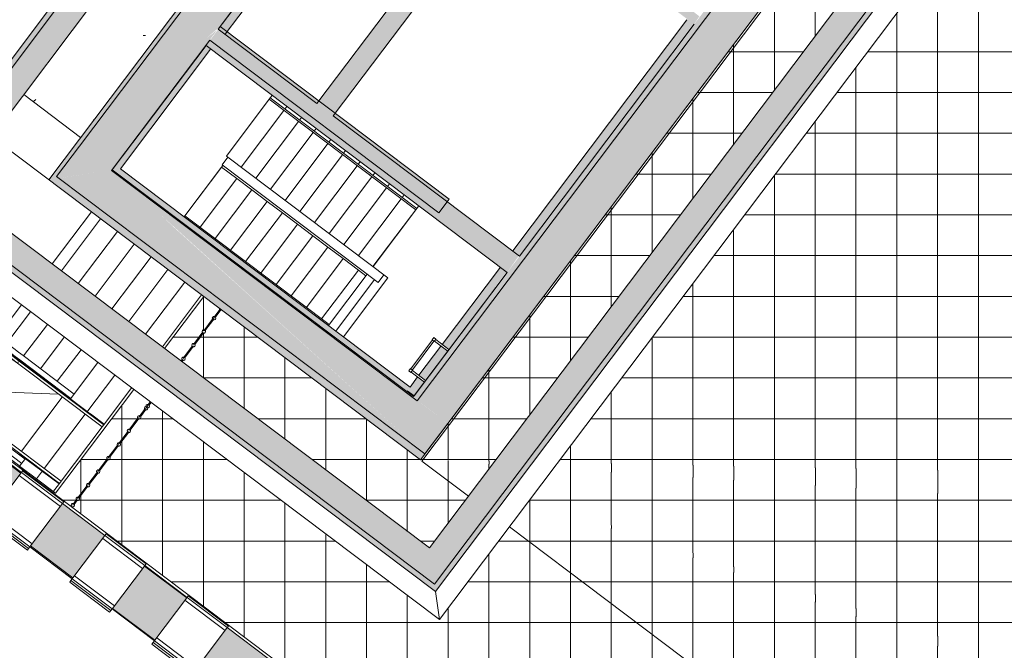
# Model space of a CAD drawing. Header units: millimetres. Extents: x -113904 to 3141, y -34200 to 59129.
# Tile 21 of 72: x -72904 to -58421, y 28392 to 37672. Entities that reach past the tile are written whole.
import ezdxf

# ---------------------------------------------------------------- set-up
doc = ezdxf.new("R2010")
doc.units = ezdxf.units.MM
doc.layers.add('0-1', color=7, linetype='Continuous', lineweight=5)
for name, color, linetype, lineweight, true_color in [('Balusters-1', 7, 'Continuous', 9, 0xaaaaaa), ('Cut Pattern-1', 7, 'Continuous', 9, 0xd4d4d4), ('Cut Pattern-3', 7, 'Continuous', 9, 0xaaaaaa), ('Floors-1', 7, 'Continuous', 9, 0xaaaaaa), ('Handrails-1', 7, 'Continuous', 9, 0xaaaaaa), ('Interior Edges-1', 7, 'Continuous', 9, 0xaaaaaa), ('Nosing Lines-1', 7, 'Continuous', 9, 0xaaaaaa), ('Outlines-1', 7, 'Continuous', 9, 0xaaaaaa), ('Railings-1', 7, 'Continuous', 9, 0xaaaaaa), ('Rails-1', 7, 'Continuous', 9, 0xaaaaaa), ('Ramps-1', 7, 'Continuous', 9, 0xaaaaaa), ('Riser Lines-1', 7, 'Continuous', 9, 0xaaaaaa), ('Roofs-1', 7, 'Continuous', 9, 0xaaaaaa), ('Roofs-2', 7, 'Continuous', 18, 0xaaaaaa), ('Specialty Equipment-1', 7, 'Continuous', 9, 0xaaaaaa), ('Structural Framing-1', 7, 'Continuous', 9, 0xaaaaaa), ('Surface Pattern-1', 7, 'Continuous', 9, 0xe7e7e7), ('Surface Pattern-2', 7, 'Continuous', 9, 0xb5b5b5), ('Surface Pattern-3', 7, 'Continuous', 9, 0xd6d6d6), ('Walls-1', 7, 'Continuous', 9, 0xaaaaaa), ('Walls-3', 7, 'Continuous', 9, 0xd4d4d4)]:
    doc.layers.add(name, color=color, linetype=linetype, lineweight=lineweight, true_color=true_color)

# ---------------------------------------------------------------- blocks, each defined once
blk = doc.blocks.new('Floors 33 - Floors 33-3628909-SKEEM 2_ Korrus_Kunstikonkurss pildid')
at = {"layer": 'Floors-1'}
for p, q in [((-72247, 32160), (-71910, 31906)), ((-71863, 31870), (-71662, 31719)), ((-71692, 31679), (-72294, 30880)), ((-72572, 31027), (-72909, 31281)), ((-72324, 30841), (-72525, 30992))]:
    blk.add_line(p, q, dxfattribs=at)
blk = doc.blocks.new('Trepiaste - 350x145 mm-11930059-SKEEM 2_ Korrus_Kunstikonkurss pildid')
at = {"layer": 'Structural Framing-1'}
for p, q in [((-2340, -175), (-2340, 175)), ((-2190, 175), (-2340, 175)), ((-1150, 175), (-2150, 175)), ((-427, 175), (-1110, 175)), ((1283, 175), (326, 175)), ((-2340, -175), (-427, -175)), ((326, -175), (1283, -175))]:
    blk.add_line(p, q, dxfattribs=at)
blk = doc.blocks.new('Trepiaste - 350x145 mm-V210-SKEEM 2_ Korrus_Kunstikonkurss pildid')
at = {"layer": 'Structural Framing-1'}
for p, q in [((-2340, -135), (-2340, 175)), ((-2200, 175), (-2340, 175)), ((-427, 175), (-1100, 175)), ((1283, 175), (326, 175))]:
    blk.add_line(p, q, dxfattribs=at)
blk = doc.blocks.new('Trepiaste - 350x145 mm-V211-SKEEM 2_ Korrus_Kunstikonkurss pildid')
at = {"layer": 'Structural Framing-1'}
for p, q in [((-2340, -135), (-2340, 175)), ((-2290, 175), (-2340, 175)), ((-427, 175), (-1010, 175)), ((1283, 175), (326, 175))]:
    blk.add_line(p, q, dxfattribs=at)
blk = doc.blocks.new('Trepiaste - 350x145 mm-V212-SKEEM 2_ Korrus_Kunstikonkurss pildid')
at = {"layer": 'Structural Framing-1'}
for p, q in [((-2340, -135), (-2340, 175)), ((-2290, 175), (-2340, 175)), ((-427, 175), (-1010, 175)), ((1283, 175), (326, 175))]:
    blk.add_line(p, q, dxfattribs=at)
blk = doc.blocks.new('Trepiaste - 350x145 mm-V213-SKEEM 2_ Korrus_Kunstikonkurss pildid')
at = {"layer": 'Structural Framing-1'}
for p, q in [((-2340, -135), (-2340, 175)), ((-2290, 175), (-2340, 175)), ((-427, 175), (-1010, 175)), ((1283, 175), (326, 175))]:
    blk.add_line(p, q, dxfattribs=at)
blk = doc.blocks.new('Trepiaste - 350x145 mm-V214-SKEEM 2_ Korrus_Kunstikonkurss pildid')
at = {"layer": 'Structural Framing-1'}
for p, q in [((-2340, -135), (-2340, 175)), ((-2286, 175), (-2340, 175)), ((-427, 175), (-1006, 175)), ((1283, 175), (326, 175))]:
    blk.add_line(p, q, dxfattribs=at)
blk = doc.blocks.new('Structural Framing 420 - Structural Framing 418-11425374-SKEEM 2_ Korrus_Kunstikonkurss pildid')
at = {"layer": 'Structural Framing-1'}
for p, q in [((-71849, 34843), (-72425, 34079)), ((-72879, 33478), (-73226, 33017)), ((-73996, 31995), (-74042, 31934))]:
    blk.add_line(p, q, dxfattribs=at)
blk = doc.blocks.new('22001_TP_EK_Cloud_rvt-1-SKEEM 2_ Korrus_Kunstikonkurss pildid')
at = {"layer": 'Cut Pattern-1'}
h = blk.add_hatch(color=256, dxfattribs=at)
h.paths.add_polyline_path([(-71558, 35460), (-71541, 35469), (-70000, 37518), (-70157, 37401), (-69957, 37571), (-68476, 39540), (-71704, 36233), (-72023, 35810), (-71562, 35463)])
h.paths.add_polyline_path([(-68429, 39598), (-65708, 43209), (-66179, 43552), (-68315, 39800)])
for points in [[(-66608, 31729), (-60764, 39484), (-61212, 39821), (-67055, 32066), (-66795, 31871)], [(-66725, 34848), (-66587, 35031), (-69957, 37565), (-70104, 37369), (-69562, 36961), (-68292, 36258), (-66795, 34911)]]:
    blk.add_hatch(color=256, dxfattribs=at).paths.add_polyline_path(points)
h = blk.add_hatch(color=256, dxfattribs=at)
h.paths.add_polyline_path([(-66945, 31282), (-67055, 32066), (-67110, 32107), (-67027, 31357), (-70829, 34792), (-67725, 31870), (-66986, 31313)])
h.paths.add_polyline_path([(-72330, 35340), (-71700, 35438), (-72360, 35363)])
at = {"layer": 'Floors-1'}
for p, q in [((-73378, 33012), (-72247, 32160)), ((-72277, 32120), (-72879, 31321))]:
    blk.add_line(p, q, dxfattribs=at)
at = {"layer": 'Interior Edges-1'}
for p, q in [((-72335, 32163), (-74065, 32230)), ((-72247, 32160), (-72265, 32161))]:
    blk.add_line(p, q, dxfattribs=at)
at = {"layer": 'Walls-1'}
for p, q in [((-66179, 43564), (-72023, 35810)), ((-69957, 37571), (-65708, 43209)), ((-61212, 39821), (-67055, 32066)), ((-66608, 31729), (-60764, 39484)), ((-66587, 35031), (-69957, 37571)), ((-71552, 35455), (-70107, 37371)), ((-70107, 37371), (-66737, 34832)), ((-72023, 35810), (-72360, 35363)), ((-72360, 35363), (-66945, 31282)), ((-67055, 32066), (-71552, 35455)), ((-66737, 34832), (-66587, 35031)), ((-74593, 32350), (-48710, 12846)), ((-66945, 31282), (-66608, 31729))]:
    blk.add_line(p, q, dxfattribs=at)
at = {"layer": 'Floors-1'}
blk.add_blockref('Floors 33 - Floors 33-3628909-SKEEM 2_ Korrus_Kunstikonkurss pildid', (0, 0), dxfattribs=at)
at = {"layer": 'Structural Framing-1'}
blk.add_blockref('Structural Framing 420 - Structural Framing 418-11425374-SKEEM 2_ Korrus_Kunstikonkurss pildid', (0, 0), dxfattribs=at)
at = {"layer": 'Structural Framing-1', "rotation": 52.99999999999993}
for name, p in [('Trepiaste - 350x145 mm-V214-SKEEM 2_ Korrus_Kunstikonkurss pildid', (-72346, 33611)), ('Trepiaste - 350x145 mm-V213-SKEEM 2_ Korrus_Kunstikonkurss pildid', (-72098, 33425)), ('Trepiaste - 350x145 mm-V212-SKEEM 2_ Korrus_Kunstikonkurss pildid', (-71851, 33238)), ('Trepiaste - 350x145 mm-V211-SKEEM 2_ Korrus_Kunstikonkurss pildid', (-71603, 33052)), ('Trepiaste - 350x145 mm-V210-SKEEM 2_ Korrus_Kunstikonkurss pildid', (-71356, 32865)), ('Trepiaste - 350x145 mm-11930059-SKEEM 2_ Korrus_Kunstikonkurss pildid', (-71108, 32679))]:
    blk.add_blockref(name, p, dxfattribs=at)
blk = doc.blocks.new('RaRa_TP_SA_detailid_rvt-1-SKEEM 2_ Korrus_Kunstikonkurss pildid')
at = {"layer": 'Railings-1'}
for p, q in [((-69217, 36521), (-69232, 36501)), ((-67079, 34872), (-69232, 36501)), ((-69217, 36521), (-67064, 34892)), ((-70485, 34773), (-70474, 34787)), ((-70474, 34787), (-68352, 33188)), ((-67079, 34872), (-67064, 34892))]:
    blk.add_line(p, q, dxfattribs=at)
blk = doc.blocks.new('Railing - Sepispiire_ baluster 50mm_ terav-10775490-SKEEM 2_ Korrus_Kunstikonkurss pildid')
at = {"layer": 'Balusters-1'}
for radius, start, end in [(25, 360, 180), (25, 0, 180), (25, 150, 180), (25, 0, 120), (1, 360, 180), (25, 180, 360), (25, 180, 255), (25, 180, 360), (1, 180, 360), (25, 285, 360)]:
    blk.add_arc((0, 0), radius, start, end, dxfattribs=at)
blk = doc.blocks.new('Railing - Sepispiire_ baluster 50mm_ terav-V55-SKEEM 2_ Korrus_Kunstikonkurss pildid')
at = {"layer": 'Balusters-1'}
for radius, start, end in [(25, 360, 180), (25, 0, 180), (25, 150, 180), (25, 105, 120), (1, 360, 180), (25, 0, 75), (25, 180, 360), (25, 180, 240), (25, 180, 360), (1, 180, 360), (25, 270, 360)]:
    blk.add_arc((0, 0), radius, start, end, dxfattribs=at)
blk = doc.blocks.new('Railing - Sepispiire_ baluster 50mm_ terav-V56-SKEEM 2_ Korrus_Kunstikonkurss pildid')
at = {"layer": 'Balusters-1'}
for radius, start, end in [(25, 360, 180), (25, 0, 180), (25, 150, 180), (25, 105, 120), (1, 360, 180), (25, 0, 75), (25, 180, 360), (25, 180, 255), (25, 180, 360), (1, 180, 360), (25, 285, 360)]:
    blk.add_arc((0, 0), radius, start, end, dxfattribs=at)
blk = doc.blocks.new('Railing - Sepispiire_ balustraadi post-10774728-SKEEM 2_ Korrus_Kunstikonkurss pildid')
at = {"layer": 'Balusters-1'}
for p, q in [((-2, -8), (-2, 13)), ((-2, 13), (3, 13)), ((3, 13), (3, -8)), ((-2, -27), (-2, -8)), ((-2, -8), (3, -8)), ((-2, -27), (3, -27)), ((3, -8), (3, -27))]:
    blk.add_line(p, q, dxfattribs=at)
blk = doc.blocks.new('Railing - Railing-6273397-SKEEM 2_ Korrus_Kunstikonkurss pildid')
at = {"layer": 'Rails-1'}
for p, q in [((-71058, 31950), (-71148, 31830)), ((-71048, 31938), (-71129, 31830)), ((-71159, 31816), (-71299, 31631)), ((-71149, 31804), (-71280, 31631)), ((-71309, 31617), (-71449, 31431)), ((-71300, 31604), (-71430, 31431)), ((-71461, 31415), (-71600, 31231)), ((-71450, 31405), (-71581, 31231)), ((-71610, 31217), (-71750, 31032)), ((-71601, 31205), (-71731, 31032)), ((-71761, 31018), (-71901, 30832)), ((-71751, 31006), (-71882, 30832)), ((-71911, 30818), (-72051, 30632)), ((-71901, 30806), (-72032, 30632)), ((-72061, 30618), (-72122, 30538)), ((-72052, 30606), (-72103, 30539))]:
    blk.add_line(p, q, dxfattribs=at)
at = {"rotation": 142.999999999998}
for name, p in [('Railing - Sepispiire_ balustraadi post-10774728-SKEEM 2_ Korrus_Kunstikonkurss pildid', (-71086, 31900)), ('Railing - Sepispiire_ baluster 50mm_ terav-V55-SKEEM 2_ Korrus_Kunstikonkurss pildid', (-71045, 31954)), ('Railing - Sepispiire_ balustraadi post-10774728-SKEEM 2_ Korrus_Kunstikonkurss pildid', (-71236, 31701)), ('Railing - Sepispiire_ baluster 50mm_ terav-V56-SKEEM 2_ Korrus_Kunstikonkurss pildid', (-71146, 31821)), ('Railing - Sepispiire_ baluster 50mm_ terav-V56-SKEEM 2_ Korrus_Kunstikonkurss pildid', (-71297, 31621)), ('Railing - Sepispiire_ baluster 50mm_ terav-V56-SKEEM 2_ Korrus_Kunstikonkurss pildid', (-71447, 31421)), ('Railing - Sepispiire_ balustraadi post-10774728-SKEEM 2_ Korrus_Kunstikonkurss pildid', (-71387, 31501)), ('Railing - Sepispiire_ balustraadi post-10774728-SKEEM 2_ Korrus_Kunstikonkurss pildid', (-71537, 31301)), ('Railing - Sepispiire_ baluster 50mm_ terav-V56-SKEEM 2_ Korrus_Kunstikonkurss pildid', (-71598, 31222)), ('Railing - Sepispiire_ baluster 50mm_ terav-V56-SKEEM 2_ Korrus_Kunstikonkurss pildid', (-71748, 31022)), ('Railing - Sepispiire_ balustraadi post-10774728-SKEEM 2_ Korrus_Kunstikonkurss pildid', (-71688, 31102)), ('Railing - Sepispiire_ baluster 50mm_ terav-V56-SKEEM 2_ Korrus_Kunstikonkurss pildid', (-71898, 30822)), ('Railing - Sepispiire_ balustraadi post-10774728-SKEEM 2_ Korrus_Kunstikonkurss pildid', (-71838, 30902)), ('Railing - Sepispiire_ balustraadi post-10774728-SKEEM 2_ Korrus_Kunstikonkurss pildid', (-71989, 30703)), ('Railing - Sepispiire_ baluster 50mm_ terav-10775490-SKEEM 2_ Korrus_Kunstikonkurss pildid', (-72120, 30529)), ('Railing - Sepispiire_ baluster 50mm_ terav-V56-SKEEM 2_ Korrus_Kunstikonkurss pildid', (-72049, 30623))]:
    blk.add_blockref(name, p, dxfattribs=at)
blk = doc.blocks.new('Railing - Sepispiire_ baluster 50mm_ terav-V57-SKEEM 2_ Korrus_Kunstikonkurss pildid')
at = {"layer": 'Balusters-1'}
for radius, start, end in [(25, 360, 180), (25, 0, 180), (25, 150, 180), (25, 0, 105), (1, 360, 180), (25, 180, 360), (25, 180, 255), (25, 180, 360), (1, 180, 360), (25, 285, 360)]:
    blk.add_arc((0, 0), radius, start, end, dxfattribs=at)
blk = doc.blocks.new('Railing - Sepispiire_ baluster 50mm_ terav-V58-SKEEM 2_ Korrus_Kunstikonkurss pildid')
at = {"layer": 'Balusters-1'}
for start, end in [(30, 150), (36, 144), (105, 120), (30, 75)]:
    blk.add_arc((0, 0), 25, start, end, dxfattribs=at)
blk = doc.blocks.new('Railing - Railing-6273403-SKEEM 2_ Korrus_Kunstikonkurss pildid')
at = {"layer": 'Rails-1'}
for p, q in [((-69954, 33415), (-70047, 33292)), ((-69944, 33404), (-70028, 33292)), ((-70057, 33278), (-70197, 33092)), ((-70048, 33266), (-70178, 33092)), ((-70208, 33079), (-70348, 32893)), ((-70198, 33066), (-70329, 32893)), ((-70362, 32874), (-70498, 32693)), ((-70349, 32867), (-70479, 32693)), ((-70509, 32679), (-70530, 32651)), ((-70499, 32667), (-70518, 32642)), ((-70983, 32049), (-71023, 31996)), ((-70971, 32040), (-71004, 31996))]:
    blk.add_line(p, q, dxfattribs=at)
at = {"rotation": 142.999999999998}
for name, p in [('Railing - Sepispiire_ baluster 50mm_ terav-V56-SKEEM 2_ Korrus_Kunstikonkurss pildid', (-70045, 33282)), ('Railing - Sepispiire_ balustraadi post-10774728-SKEEM 2_ Korrus_Kunstikonkurss pildid', (-69984, 33362)), ('Railing - Sepispiire_ baluster 50mm_ terav-V58-SKEEM 2_ Korrus_Kunstikonkurss pildid', (-69941, 33420)), ('Railing - Sepispiire_ balustraadi post-10774728-SKEEM 2_ Korrus_Kunstikonkurss pildid', (-70135, 33163)), ('Railing - Sepispiire_ baluster 50mm_ terav-V56-SKEEM 2_ Korrus_Kunstikonkurss pildid', (-70195, 33083)), ('Railing - Sepispiire_ baluster 50mm_ terav-V56-SKEEM 2_ Korrus_Kunstikonkurss pildid', (-70346, 32883)), ('Railing - Sepispiire_ balustraadi post-10774728-SKEEM 2_ Korrus_Kunstikonkurss pildid', (-70285, 32963)), ('Railing - Sepispiire_ balustraadi post-10774728-SKEEM 2_ Korrus_Kunstikonkurss pildid', (-70436, 32763)), ('Railing - Sepispiire_ baluster 50mm_ terav-V56-SKEEM 2_ Korrus_Kunstikonkurss pildid', (-70496, 32683)), ('Railing - Sepispiire_ baluster 50mm_ terav-V57-SKEEM 2_ Korrus_Kunstikonkurss pildid', (-71021, 31987))]:
    blk.add_blockref(name, p, dxfattribs=at)
blk = doc.blocks.new('F-korpuse välipostid - F-korpuse välipostid-6840541-SKEEM 2_ Korrus_Kunstikonkurss pildid')
at = {"layer": 'Walls-3'}
h = blk.add_hatch(color=256, dxfattribs=at)
h.paths.add_polyline_path([(-69696, 27634), (-69227, 28257), (-69850, 28726), (-70319, 28103), (-69709, 27643)])
h.paths.add_polyline_path([(-70916, 28540), (-70446, 29163), (-71069, 29632), (-71539, 29010), (-71069, 28656)])
h.paths.add_polyline_path([(-72120, 29460), (-71651, 30083), (-72274, 30552), (-72743, 29929), (-72174, 29501)])
h.paths.add_polyline_path([(-73354, 30377), (-72885, 31000), (-73508, 31469), (-73977, 30847), (-73518, 30501)])
h.paths.add_polyline_path([(-74571, 31294), (-74101, 31917), (-74724, 32387), (-75194, 31764), (-74731, 31415)])
at = {"layer": 'Walls-1'}
for p, q in [((-74724, 32387), (-75194, 31764)), ((-74101, 31917), (-74724, 32387)), ((-74571, 31294), (-74101, 31917)), ((-75194, 31764), (-74571, 31294)), ((-73508, 31470), (-73977, 30847)), ((-72885, 31000), (-73508, 31470)), ((-73354, 30377), (-72885, 31000)), ((-73977, 30847), (-73354, 30377)), ((-72273, 30552), (-72743, 29929)), ((-71650, 30083), (-72273, 30552)), ((-72120, 29460), (-71650, 30083)), ((-72743, 29929), (-72120, 29460)), ((-71069, 29632), (-71539, 29010)), ((-70446, 29163), (-71069, 29632)), ((-70916, 28540), (-70446, 29163)), ((-71539, 29010), (-70916, 28540)), ((-69850, 28726), (-70319, 28103)), ((-69227, 28257), (-69850, 28726)), ((-69696, 27634), (-69227, 28257)), ((-70319, 28103), (-69696, 27634))]:
    blk.add_line(p, q, dxfattribs=at)
blk = doc.blocks.new('katuseredel13 - R-05-8051989-SKEEM 2_ Korrus_Kunstikonkurss pildid')
at = {"layer": 'Specialty Equipment-1'}
for p, q in [((-67164, 32520), (-66845, 32943)), ((-66822, 32925), (-67140, 32502)), ((-66849, 32946), (-66825, 32978)), ((-66818, 32922), (-66849, 32946)), ((-66825, 32978), (-66793, 32954)), ((-66793, 32954), (-66818, 32922)), ((-66619, 32779), (-66814, 32926)), ((-66796, 32950), (-66601, 32803)), ((-66601, 32803), (-66619, 32779)), ((-67192, 32491), (-67168, 32523)), ((-67161, 32467), (-67192, 32491)), ((-67168, 32523), (-67136, 32499)), ((-67136, 32499), (-67161, 32467)), ((-66962, 32323), (-67158, 32471)), ((-67137, 32493), (-66944, 32347)), ((-66944, 32347), (-66962, 32323))]:
    blk.add_line(p, q, dxfattribs=at)
blk = doc.blocks.new('Parapeti müts 28 - PR-03_7-10948471-SKEEM 2_ Korrus_Kunstikonkurss pildid')
at = {"layer": 'Walls-1'}
for p, q in [((-72879, 31009), (-72886, 30998)), ((-72861, 31032), (-72879, 31007)), ((-72273, 30552), (-72879, 31009)), ((-72255, 30576), (-72861, 31032)), ((-72305, 30510), (-72911, 30966)), ((-72273, 30552), (-72255, 30576)), ((-73396, 30321), (-72791, 29865)), ((-73378, 30345), (-72773, 29889)), ((-73360, 30369), (-72755, 29913)), ((-73327, 30414), (-72721, 29958)), ((-71095, 29598), (-71683, 30040)), ((-71633, 30107), (-71650, 30083)), ((-71063, 29641), (-71650, 30083)), ((-71045, 29664), (-71633, 30107)), ((-72773, 29889), (-72791, 29865)), ((-72773, 29889), (-72754, 29915)), ((-72755, 29913), (-72741, 29932)), ((-72755, 29913), (-72755, 29913)), ((-71071, 29630), (-71063, 29641)), ((-71064, 29639), (-71045, 29664)), ((-72168, 29396), (-72150, 29420)), ((-72131, 29445), (-72150, 29420)), ((-72150, 29420), (-71563, 28977)), ((-72118, 29462), (-72132, 29444)), ((-72132, 29444), (-72132, 29444)), ((-72132, 29444), (-71545, 29001)), ((-72098, 29488), (-71511, 29046)), ((-72168, 29396), (-71581, 28953)), ((-69882, 28683), (-70473, 29128)), ((-70440, 29171), (-70448, 29161)), ((-70423, 29195), (-70441, 29170)), ((-69850, 28726), (-70440, 29171)), ((-69832, 28750), (-70423, 29195)), ((-71563, 28977), (-71581, 28953)), ((-71563, 28977), (-71544, 29003)), ((-71545, 29002), (-71541, 29007)), ((-71545, 29001), (-71545, 29002)), ((-69850, 28726), (-69832, 28750)), ((-70921, 28534), (-70940, 28508)), ((-70918, 28537), (-70922, 28532)), ((-70922, 28532), (-70922, 28532)), ((-70922, 28532), (-70332, 28087)), ((-70888, 28577), (-70298, 28132)), ((-70958, 28484), (-70940, 28508)), ((-70958, 28484), (-70368, 28039)), ((-70940, 28508), (-70350, 28063))]:
    blk.add_line(p, q, dxfattribs=at)
blk = doc.blocks.new('Railing - Railing-16804096-SKEEM 2_ Korrus_Kunstikonkurss pildid')
at = {"layer": 'Rails-1'}
for p, q in [((-79613, 38065), (-78593, 37488)), ((-79438, 37874), (-78632, 37419)), ((-75617, 35225), (-74897, 34506)), ((-75673, 35169), (-74954, 34449)), ((-72902, 32666), (-72151, 32100)), ((-72853, 32729), (-72103, 32164))]:
    blk.add_line(p, q, dxfattribs=at)
for points in [[(-78632, 37419), (-78539, 37366), (-78446, 37312), (-78354, 37257)], [(-78593, 37488), (-78230, 37283), (-77523, 36840), (-76527, 36083), (-75911, 35520), (-75617, 35225)], [(-74897, 34506), (-74578, 34187), (-73917, 33570), (-73214, 33001), (-72853, 32729)], [(-74954, 34449), (-74633, 34129), (-73969, 33510), (-73264, 32938), (-72902, 32666)]]:
    blk.add_open_spline(points, degree=3, dxfattribs=at)
blk.add_open_spline([(-77855, 36945), (-77763, 36884), (-77327, 36590), (-76578, 36021), (-75966, 35462), (-75673, 35169)], degree=3, knots=[0.0661154, 0.0661154, 0.0661154, 0.0661154, 0.0902615, 0.1805231, 0.2707846, 0.2707846, 0.2707846, 0.2707846], dxfattribs=at)
blk = doc.blocks.new('Railing - Railing-16804100-SKEEM 2_ Korrus_Kunstikonkurss pildid')
at = {"layer": 'Rails-1'}
for p, q in [((-80356, 37014), (-80316, 37084)), ((-80316, 37084), (-80086, 36954)), ((-80356, 37014), (-79905, 36760)), ((-80344, 37034), (-80332, 37055)), ((-73576, 31771), (-72825, 31206)), ((-73624, 31707), (-72873, 31142))]:
    blk.add_line(p, q, dxfattribs=at)
for points in [[(-74602, 32492), (-74284, 32221), (-73958, 31959), (-73624, 31707)], [(-73803, 31945), (-73728, 31887), (-73652, 31829), (-73576, 31771)]]:
    blk.add_open_spline(points, degree=3, dxfattribs=at)
blk = doc.blocks.new('Handrail Type - Handrail_Internal_-17094499-SKEEM 2_ Korrus_Kunstikonkurss pildid')
at = {"layer": 'Handrails-1'}
for p, q in [((-79794, 38007), (-78660, 37365)), ((-78641, 37400), (-79775, 38041)), ((-75714, 35125), (-74995, 34406)), ((-74967, 34434), (-75686, 35154)), ((-72936, 32617), (-71692, 31679)), ((-71668, 31711), (-72912, 32649))]:
    blk.add_line(p, q, dxfattribs=at)
at = {"layer": 'Handrails-1', "flags": 128}
for points in [[(-79787, 38020), (-79785, 38024), (-79782, 38029)], [(-78641, 37400), (-78385, 37252), (-78132, 37098), (-77882, 36938), (-77636, 36773), (-77393, 36603), (-77154, 36428), (-76920, 36247), (-76689, 36062), (-76462, 35872), (-76239, 35677), (-76020, 35477), (-75806, 35272), (-75686, 35154)], [(-75714, 35125), (-75926, 35332), (-76142, 35534), (-76362, 35732), (-76586, 35925), (-76814, 36113), (-77047, 36296), (-77283, 36474), (-77523, 36646), (-77767, 36814), (-78014, 36976), (-78265, 37133), (-78519, 37284), (-78660, 37365)], [(-72936, 32617), (-73216, 32832), (-73493, 33052), (-73765, 33277), (-74033, 33507), (-74297, 33742), (-74557, 33981), (-74812, 34225), (-74995, 34406)], [(-74967, 34434), (-74715, 34187), (-74459, 33944), (-74198, 33706), (-73933, 33473), (-73664, 33245), (-73391, 33021), (-73114, 32803), (-72912, 32649)], [(-71677, 31699), (-71680, 31695), (-71683, 31691)]]:
    blk.add_lwpolyline(points, dxfattribs=at)
at = {"layer": 'Handrails-1'}
for centre, major_axis, ratio in [((-78651, 37383), (9.8, 17.4), 0.082014), ((-75700, 35139), (14.1, 14.1), 0.080839), ((-74981, 34420), (14.1, 14.1), 0.080839), ((-72924, 32633), (12, 16), 0.082903)]:
    blk.add_ellipse(centre, major_axis=major_axis, ratio=ratio, start_param=1.308997, end_param=1.832596, dxfattribs=at)
blk = doc.blocks.new('Handrail Type - Handrail_Internal_-V255-SKEEM 2_ Korrus_Kunstikonkurss pildid')
at = {"layer": 'Handrails-1'}
for p, q in [((-79794, 38007), (-78662, 37366)), ((-79775, 38041), (-79792, 38012)), ((-79775, 38041), (-78642, 37401)), ((-75716, 35126), (-74996, 34407)), ((-75687, 35155), (-74968, 34435)), ((-72938, 32618), (-71692, 31679)), ((-72914, 32650), (-71668, 31711)), ((-71668, 31711), (-71692, 31679))]:
    blk.add_line(p, q, dxfattribs=at)
for points in [[(-78662, 37366), (-78303, 37163), (-77603, 36725), (-76617, 35975), (-76007, 35418), (-75716, 35126)], [(-78642, 37401), (-78282, 37198), (-77580, 36758), (-76591, 36006), (-75980, 35447), (-75687, 35155)], [(-74996, 34407), (-74674, 34085), (-74009, 33464), (-73301, 32891), (-72938, 32618)], [(-74968, 34435), (-74647, 34114), (-73982, 33495), (-73276, 32923), (-72914, 32650)]]:
    blk.add_open_spline(points, degree=3, dxfattribs=at)
blk = doc.blocks.new('Handrail Type - Handrail_Internal_-17094514-SKEEM 2_ Korrus_Kunstikonkurss pildid')
at = {"layer": 'Handrails-1'}
for p, q in [((-80306, 37101), (-79172, 36460)), ((-79153, 36495), (-80287, 37136)), ((-76450, 34390), (-75730, 33670)), ((-75702, 33699), (-76421, 34418)), ((-73562, 31786), (-72318, 30848)), ((-72294, 30880), (-73538, 31818))]:
    blk.add_line(p, q, dxfattribs=at)
at = {"layer": 'Handrails-1', "flags": 128}
for points in [[(-80299, 37114), (-80296, 37119), (-80294, 37123)], [(-76450, 34390), (-76653, 34589), (-76861, 34783), (-77073, 34972), (-77289, 35157), (-77509, 35337), (-77733, 35512), (-77962, 35681), (-78194, 35846), (-78429, 36005), (-78668, 36159), (-78911, 36308), (-79156, 36451), (-79172, 36460)], [(-79153, 36495), (-78906, 36352), (-78663, 36204), (-78424, 36050), (-78188, 35890), (-77955, 35726), (-77726, 35556), (-77501, 35382), (-77280, 35202), (-77063, 35017), (-76851, 34828), (-76642, 34634), (-76438, 34435), (-76421, 34418)], [(-73562, 31786), (-73850, 32007), (-74133, 32232), (-74413, 32463), (-74689, 32699), (-74960, 32939), (-75227, 33184), (-75490, 33434), (-75730, 33670)], [(-75702, 33699), (-75444, 33445), (-75181, 33196), (-74914, 32951), (-74642, 32711), (-74367, 32477), (-74087, 32246), (-73804, 32021), (-73538, 31818)], [(-72303, 30869), (-72306, 30864), (-72309, 30860)]]:
    blk.add_lwpolyline(points, dxfattribs=at)
at = {"layer": 'Handrails-1'}
for centre, major_axis, ratio in [((-79162, 36478), (9.8, 17.4), 0.083169), ((-76436, 34404), (14.1, 14.1), 0.081914), ((-75716, 33685), (14.1, 14.1), 0.081914), ((-73550, 31802), (12, 16), 0.084084)]:
    blk.add_ellipse(centre, major_axis=major_axis, ratio=ratio, start_param=1.308997, end_param=1.832596, dxfattribs=at)
blk = doc.blocks.new('Handrail Type - Handrail_Internal_-V256-SKEEM 2_ Korrus_Kunstikonkurss pildid')
at = {"layer": 'Handrails-1'}
for p, q in [((-80306, 37101), (-79174, 36461)), ((-80287, 37136), (-80303, 37106)), ((-80287, 37136), (-79154, 36496)), ((-76451, 34391), (-75731, 33672)), ((-76423, 34419), (-75703, 33700)), ((-73564, 31787), (-72318, 30848)), ((-73539, 31819), (-72294, 30880)), ((-72294, 30880), (-72318, 30848))]:
    blk.add_line(p, q, dxfattribs=at)
for points in [[(-79174, 36461), (-78842, 36273), (-78195, 35868), (-77284, 35175), (-76720, 34661), (-76451, 34391)], [(-79154, 36496), (-78821, 36308), (-78172, 35901), (-77258, 35206), (-76693, 34690), (-76423, 34419)], [(-75731, 33672), (-75393, 33333), (-74691, 32679), (-73946, 32075), (-73564, 31787)], [(-75703, 33700), (-75365, 33362), (-74665, 32709), (-73921, 32107), (-73539, 31819)]]:
    blk.add_open_spline(points, degree=3, dxfattribs=at)

msp = doc.modelspace()

# ---------------------------------------------------------------- hatches: boundary and pattern name
at = {"layer": 'Cut Pattern-1'}
h = msp.add_hatch(color=256, dxfattribs=at)
h.paths.add_polyline_path([(-66803, 29367), (-58557, 40309), (-66175, 46050), (-74421, 35108), (-66877, 29424)])
h.paths.add_polyline_path([(-66877, 29899), (-73889, 35182), (-66101, 45519), (-59089, 40235), (-66833, 29957)])
h = msp.add_hatch(color=256, dxfattribs=at)
h.paths.add_polyline_path([(-72015, 35820), (-71704, 36233), (-68512, 39488), (-69957, 37571), (-70085, 37449), (-69954, 37569), (-65708, 43209), (-65842, 44012), (-65894, 44053), (-72063, 35856), (-72023, 35826)])
h.paths.add_polyline_path([(-68429, 39598), (-66174, 43561), (-65708, 43209), (-68289, 39785)])
for points in [[(-67048, 32077), (-61259, 39758), (-61328, 39800), (-67110, 32123), (-67055, 32082)], [(-68264, 36295), (-66760, 38304), (-66997, 38474), (-68503, 36476), (-68269, 36299)], [(-65733, 33954), (-65560, 34200), (-66614, 34995), (-66725, 34848), (-68292, 36258), (-69562, 36961), (-70107, 37365), (-70157, 37288), (-65741, 33961)]]:
    msp.add_hatch(color=256, dxfattribs=at).paths.add_polyline_path(points)
h = msp.add_hatch(color=256, dxfattribs=at)
h.paths.add_polyline_path([(-66945, 31282), (-67800, 31941), (-70829, 34800), (-67027, 31357), (-67110, 32107), (-67055, 32066), (-66955, 31352)])
h.paths.add_polyline_path([(-67010, 31196), (-66608, 31729), (-67055, 32066), (-67055, 32082), (-71546, 35462), (-71562, 35463), (-72023, 35810), (-72023, 35826), (-72068, 35860), (-72477, 35317), (-67066, 31239)])
h.paths.add_polyline_path([(-72330, 35340), (-72360, 35363), (-71700, 35438), (-72261, 35350)])
at = {"layer": 'Cut Pattern-3'}
h = msp.add_hatch(color=256, dxfattribs=at)
h.paths.add_polyline_path([(-66787, 29257), (-58447, 40325), (-66191, 46160), (-74531, 35092), (-66795, 29263)])
h.paths.add_polyline_path([(-66803, 29367), (-74421, 35108), (-66175, 46050), (-58557, 40309), (-66795, 29377)])
for points in [[(-62982, 37605), (-62906, 37723), (-65251, 39490), (-65341, 39370), (-62990, 37611)], [(-69854, 37494), (-68560, 39210), (-68660, 39286), (-69954, 37569), (-69905, 37532)], [(-65552, 34194), (-62990, 37611), (-63082, 37680), (-65652, 34269), (-65560, 34200)], [(-71474, 35412), (-70103, 37248), (-70162, 37292), (-71533, 35457), (-71491, 35425)], [(-67211, 32200), (-67161, 32267), (-71423, 35479), (-71474, 35412), (-67227, 32212)], [(-67103, 32137), (-65741, 33961), (-65833, 34030), (-66689, 32894), (-66589, 32819), (-66615, 32801), (-66707, 32870), (-67032, 32439), (-66932, 32363), (-66958, 32345), (-67055, 32407), (-67202, 32212), (-67111, 32143)]]:
    msp.add_hatch(color=256, dxfattribs=at).paths.add_polyline_path(points)
at = {"layer": 'Surface Pattern-1'}
h = msp.add_hatch(dxfattribs=at)
h.set_pattern_fill('FP_1', color=256, style=0, pattern_type=2)
h.set_pattern_definition([(0, (0, 0), (0, 600), []), (90, (0, 0), (-600, 4e-14), [])])
h.paths.add_polyline_path([(-54090, 26542), (-54090, 26796), (-65381, 30633), (-65395, 30615), (-54464, 26676)])
h.paths.add_polyline_path([(-54090, 30354), (-54090, 30935), (-64987, 31155), (-65052, 31069), (-54694, 30393)])
h.paths.add_polyline_path([(-66136, 30882), (-66132, 30888), (-66337, 30954)])
h.paths.add_polyline_path([(-65951, 31127), (-65916, 31174), (-66980, 31186), (-66966, 31181), (-66877, 31188), (-66186, 31143)])
h.paths.add_polyline_path([(-60394, 39921), (-60355, 39951), (-60427, 39932), (-60404, 39924)])
at = {"layer": 'Surface Pattern-2'}
h = msp.add_hatch(dxfattribs=at)
h.set_pattern_fill('FP_3', color=256, style=0, pattern_type=2)
h.set_pattern_definition([(0, (-2.5, 0), (0, 600), []), (90, (-2.5, 0), (-600, 4e-14), [])])
h.paths.add_polyline_path([(-54090, 26796), (-54090, 27996), (-52890, 27996), (-52890, 26796), (-54021, 26796)])
h.paths.add_polyline_path([(-51482, -27747), (-50796, -26840), (-50796, -26831), (-49899, -25638), (-49898, -25629), (-49000, -24437), (-49001, -24429), (-48102, -23236), (-48102, -23228), (-47204, -22035), (-47203, -22025), (-46305, -20834), (-46305, -20824), (-45407, -19632), (-45407, -19623), (-44509, -18431), (-44509, -18423), (-43622, -17236), (-41915, -17241), (-41914, -17236), (-40415, -17241), (-40414, -17236), (-38915, -17241), (-38914, -17236), (-37415, -17241), (-37414, -17236), (-35915, -17241), (-35914, -17236), (-34415, -17241), (-34414, -17236), (-32915, -17241), (-32914, -17236), (-31415, -17241), (-31414, -17236), (-29915, -17241), (-29914, -17236), (-28415, -17241), (-28414, -17236), (-26915, -17241), (-26914, -17236), (-25415, -17241), (-25414, -17236), (-23915, -17241), (-23914, -17236), (-22415, -17241), (-22414, -17236), (-20915, -17241), (-20914, -17236), (-19415, -17241), (-19414, -17236), (-17915, -17241), (-17914, -17236), (-16415, -17241), (-16414, -17236), (-14915, -17241), (-14914, -17236), (-13415, -17241), (-13414, -17236), (-11915, -17241), (-11914, -17236), (-10680, -17235), (-10680, -13620), (-11294, -13620), (-11294, -13823), (-11277, -13827), (-11294, -13840), (-11294, -14073), (-11277, -14077), (-11294, -14090), (-11294, -14323), (-11277, -14327), (-11294, -14340), (-11294, -14573), (-11277, -14577), (-11294, -14590), (-11294, -14823), (-11277, -14827), (-11294, -14840), (-11288, -15075), (-11285, -15084), (-11294, -15090), (-11294, -15347), (-11286, -15358), (-11314, -15380), (-11309, -15340), (-11319, -13620), (-11639, -13616), (-11640, -13620), (-13139, -13616), (-13140, -13620), (-14639, -13616), (-14640, -13620), (-16139, -13616), (-16140, -13620), (-17639, -13616), (-17640, -13620), (-19139, -13616), (-19140, -13620), (-20639, -13616), (-20640, -13620), (-22139, -13616), (-22140, -13620), (-23639, -13610), (-23640, -13620), (-25139, -13616), (-25140, -13620), (-26639, -13616), (-26640, -13620), (-28139, -13616), (-28140, -13620), (-29639, -13616), (-29640, -13620), (-30610, -13620), (-30610, -13780), (-30655, -13787), (-30657, -13797), (-31437, -13787), (-31437, -13525), (-31873, -13746), (-32329, -13927), (-32801, -14064), (-33283, -14156), (-33772, -14202), (-34263, -14202), (-34751, -14157), (-35234, -14065), (-35705, -13929), (-36163, -13749), (-36541, -13560), (-36600, -13528), (-36602, -13797), (-37382, -13787), (-37380, -13017), (-37370, -13017), (-37380, -12962), (-38850, -12962), (-38850, -12034), (-43469, -12032), (-43469, -10421), (-43420, -10421), (-43416, -5239), (-43380, -5233), (-43370, 54783), (-42560, 54783), (-42560, 59120), (-48580, 59120), (-48583, 54006), (-49890, 54006), (-49890, 53771), (-50700, 53771), (-50700, 54006), (-57410, 54006), (-64183, 45017), (-58034, 40383), (-64987, 31155), (-54090, 30935), (-54090, 30354), (-65052, 31069), (-65381, 30633), (-54090, 26796), (-54090, 26542), (-65395, 30615), (-66729, 28844), (-70971, 32040), (-71027, 31974), (-71039, 31996), (-71023, 31996), (-70983, 32049), (-71225, 32232), (-72376, 30705), (-72410, 30730), (-72415, 30709), (-48686, 12815), (-48580, 12815), (-48573, 9841), (-47980, 9841), (-47980, 8641), (-48580, 8641), (-48573, -2044), (-47980, -2044), (-47980, -3244), (-48580, -3244), (-48573, -8604), (-47980, -8604), (-47980, -9804), (-48580, -9804), (-48580, -17627), (-48633, -17627), (-54508, -25484), (-51483, -27746)])
h.paths.add_polyline_path([(-51150, -27208), (-51185, -27175), (-52498, -26187), (-52476, -26181), (-52476, -26191), (-52348, -26287), (-52334, -26277), (-52333, -26298), (-52147, -26437), (-52134, -26426), (-52133, -26447), (-51947, -26587), (-51934, -26576), (-51933, -26597), (-51747, -26736), (-51733, -26726), (-51733, -26747), (-51547, -26886), (-51533, -26875), (-51533, -26897), (-51347, -27036), (-51333, -27025), (-51332, -27046), (-51156, -27165), (-51151, -27172), (-51150, -27191)])
h.paths.add_polyline_path([(-52588, -26132), (-52622, -26100), (-54060, -25019), (-54038, -25013), (-54037, -25023), (-53947, -25091), (-53934, -25080), (-53933, -25101), (-53747, -25240), (-53734, -25230), (-53733, -25251), (-53547, -25390), (-53533, -25380), (-53533, -25401), (-53347, -25540), (-53333, -25529), (-53333, -25550), (-53147, -25690), (-53133, -25679), (-53132, -25700), (-52946, -25839), (-52933, -25829), (-52932, -25850), (-52746, -25989), (-52733, -25978), (-52732, -26000), (-52593, -26090), (-52588, -26097), (-52588, -26115)])
h.paths.add_polyline_path([(-11314, -17140), (-11309, -17100), (-11309, -15443), (-11286, -15458), (-11294, -15464), (-11294, -15627), (-11277, -15631), (-11294, -15644), (-11294, -15877), (-11277, -15881), (-11294, -15894), (-11294, -16127), (-11277, -16131), (-11294, -16144), (-11294, -16377), (-11277, -16381), (-11294, -16394), (-11294, -16627), (-11277, -16631), (-11294, -16644), (-11294, -16877), (-11277, -16881), (-11294, -16894), (-11294, -17107), (-11286, -17118), (-11300, -17129)])
h.paths.add_polyline_path([(-37380, -12028), (-37380, -11975), (-37410, -11975), (-37410, -12028)])
h.paths.add_polyline_path([(-49363, 18033), (-49363, 18826), (-48583, 18826), (-48583, 18033), (-49163, 18033)])
h.paths.add_polyline_path([(-52890, 20796), (-54090, 20796), (-54090, 21996), (-52890, 21996), (-52890, 20844)])
h.paths.add_polyline_path([(-48583, 24046), (-49363, 24046), (-49363, 24839), (-48583, 24839), (-48583, 24125)])
h.paths.add_polyline_path([(-66877, 29899), (-66136, 30882), (-66132, 30888), (-65951, 31127), (-66899, 31189), (-66980, 31186), (-66973, 31196), (-65916, 31174), (-59089, 40235), (-64643, 44406), (-65265, 43578), (-65032, 43403), (-65007, 43436), (-63409, 42232), (-63434, 42198), (-62836, 41748), (-62810, 41781), (-61213, 40577), (-61238, 40544), (-60427, 39931), (-67010, 31196), (-69944, 33404), (-70518, 32642), (-66955, 29957)])
h.paths.add_polyline_path([(-48583, 30046), (-49363, 30046), (-49363, 30839), (-48583, 30839)])
h.paths.add_polyline_path([(-72116, 30504), (-72132, 30538), (-72122, 30539), (-72061, 30618), (-72072, 30632), (-72051, 30632), (-71911, 30818), (-71922, 30832), (-71894, 30841), (-71761, 31018), (-71771, 31031), (-71750, 31032), (-71610, 31217), (-71621, 31231), (-71600, 31231), (-71460, 31417), (-71470, 31431), (-71449, 31431), (-71309, 31617), (-71320, 31630), (-71299, 31631), (-71159, 31816), (-71169, 31830), (-71148, 31830), (-71065, 31959), (-71058, 31964), (-71027, 31956), (-71055, 31930), (-72107, 30520)])
h.paths.add_polyline_path([(-70530, 32651), (-70509, 32679), (-70519, 32693), (-70498, 32693), (-70358, 32879), (-70369, 32892), (-70348, 32893), (-70208, 33079), (-70218, 33092), (-70197, 33093), (-70057, 33278), (-70068, 33292), (-70047, 33292), (-69954, 33415), (-70199, 33594), (-70772, 32834)])
h.paths.add_polyline_path([(-52890, 32796), (-54090, 32796), (-54090, 33996), (-52890, 33996), (-52890, 32866)])
h.paths.add_polyline_path([(-48583, 36046), (-49363, 36046), (-49363, 36839), (-48583, 36839)])
h.paths.add_polyline_path([(-54090, 38796), (-54090, 39996), (-52890, 39996), (-52890, 38796), (-54021, 38796)])
h.paths.add_polyline_path([(-60394, 39921), (-60427, 39932), (-60364, 39944), (-60392, 39923)])
h.paths.add_polyline_path([(-49315, 42046), (-49363, 42046), (-49363, 42839), (-48583, 42839), (-48583, 42046), (-49190, 42046)])
h.paths.add_polyline_path([(-52990, 44796), (-54090, 44796), (-54090, 45996), (-52890, 45996), (-52890, 44796), (-52970, 44796)])
h.paths.add_polyline_path([(-49316, 48046), (-49363, 48046), (-49360, 48786), (-48583, 48786), (-48583, 48046), (-49315, 48046)])
h.paths.add_polyline_path([(-49930, 53801), (-49930, 54006), (-50660, 54006), (-50660, 53801), (-49974, 53801)])
at = {"layer": 'Surface Pattern-3'}
h = msp.add_hatch(dxfattribs=at)
h.set_pattern_fill('FP_8', color=256, style=0, pattern_type=2)
h.set_pattern_definition([(50.001, (-29.2, 22), (3586.21, -313.64), [375, -4125]), (355.002, (-29, 22), (-693.74, 3760.88), [299.99, -3299.91]), (100.451, (269.7, -4), (2892.5, 3447.24), [318.7, -3505.64]), (46.185, (-29, 1022), (5336.07, -827.44), [562.5, -6187.5]), (96.636, (415.5, 953), (4673.16, 4870.73), [478.04, -5258.47]), (351.186, (-29, 1022), (4673.2, 4870.7), [450, -4949.86]), (21.002, (470.8, 772), (2984.46, -2012.96), [375, -4124.96]), (326.001, (470.8, 772), (1216.56, 3625.74), [299.99, -3299.88]), (71.452, (719.5, 604.2), (4201, 1612.8), [318.7, -3505.7]), (37.502, (-29.2, 22), (60.786, 1664.45), [33.53, -3226.46, 33.53, -6628.954]), (37.502, (-29.2, 22), (60.786, 1664.45), [-3293.52, -3316.46, 33.53, -3278.96]), (7.502, (-29.2, 22), (1315.32, 1972.077), [33.53, -1876.436, 33.53, -4413.89]), (7.502, (-29.2, 22), (1315.32, 1972.077), [-1943.49, -3151.41, 33.53, -1228.95]), (327.501, (-1144.2, 22), (2669.048, -112.686), [33.53, -1216.43, 33.53, -9041.135]), (327.501, (-1144.2, 22), (2669.048, -112.686), [-1283.48, -3866.33, 33.53, -5141.28]), (317.501, (-1644.1, 22), (2915.86, 500.63), [33.53, -1591.41, 33.53, -6231.24]), (317.501, (-1644.1, 22), (2915.86, 500.63), [-1658.47, -2556.38, 33.53, -3641.34])])
h.paths.add_polyline_path([(-72008, 35940), (-67552, 41853), (-71750, 38021), (-72844, 36570), (-72023, 35951)])

# ---------------------------------------------------------------- linework, layer by layer
at = {"layer": 'Floors-1'}
for p, q in [((-70474, 34787), (-69915, 35529)), ((-67032, 34933), (-67707, 34040)), ((-67792, 33929), (-68363, 33173))]:
    msp.add_line(p, q, dxfattribs=at)
at = {"layer": 'Nosing Lines-1'}
for p, q in [((-68973, 36396), (-69002, 36358)), ((-69017, 36338), (-69647, 35502)), ((-68757, 36234), (-68786, 36195)), ((-68801, 36175), (-69431, 35339)), ((-68542, 36071), (-68571, 36032)), ((-68586, 36012), (-69216, 35177)), ((-68371, 35849), (-69000, 35014)), ((-68326, 35909), (-68356, 35869)), ((-68155, 35686), (-68784, 34852)), ((-68110, 35746), (-68140, 35706)), ((-67940, 35524), (-68569, 34689)), ((-67895, 35584), (-67925, 35543)), ((-67725, 35361), (-68353, 34527)), ((-67679, 35421), (-67710, 35381)), ((-70251, 34619), (-69711, 35335)), ((-67509, 35198), (-68137, 34364)), ((-67463, 35259), (-67494, 35218)), ((-70027, 34450), (-69487, 35167)), ((-67248, 35096), (-67279, 35055)), ((-69804, 34281), (-69263, 34998)), ((-67294, 35035), (-67922, 34202)), ((-69580, 34113), (-69040, 34830)), ((-69356, 33944), (-68816, 34661)), ((-69133, 33776), (-68593, 34493)), ((-68909, 33607), (-68369, 34324)), ((-68685, 33439), (-68145, 34156)), ((-68462, 33270), (-67922, 33987)), ((-72656, 30915), (-72668, 30899))]:
    msp.add_line(p, q, dxfattribs=at)
at = {"layer": 'Outlines-1'}
for p, q in [((-69232, 36501), (-69862, 35664)), ((-69188, 36559), (-69217, 36521)), ((-69862, 35664), (-69841, 35648)), ((-70474, 34787), (-69934, 35504)), ((-69711, 35335), (-69934, 35504)), ((-69487, 35167), (-69711, 35335)), ((-69263, 34998), (-69487, 35167)), ((-69040, 34830), (-69263, 34998)), ((-67032, 34934), (-67706, 34039)), ((-68816, 34661), (-69040, 34830)), ((-68593, 34493), (-68816, 34661)), ((-68369, 34324), (-68593, 34493)), ((-68145, 34156), (-68369, 34324)), ((-67922, 33987), (-68145, 34156)), ((-67811, 33903), (-67922, 33987)), ((-70228, 33622), (-70804, 32858)), ((-71257, 32256), (-71668, 31711)), ((-71692, 31679), (-72294, 30880)), ((-72318, 30848), (-72420, 30713))]:
    msp.add_line(p, q, dxfattribs=at)
at = {"layer": 'Ramps-1'}
for p, q in [((-72247, 32160), (-71910, 31906)), ((-71908, 31904), (-71662, 31719)), ((-72294, 30880), (-71692, 31679)), ((-72909, 31281), (-72572, 31027)), ((-72566, 31023), (-72324, 30841))]:
    msp.add_line(p, q, dxfattribs=at)
at = {"layer": 'Riser Lines-1'}
for p, q in [((-69232, 36501), (-69862, 35664)), ((-69188, 36559), (-69217, 36521)), ((-68973, 36396), (-69002, 36358)), ((-69017, 36338), (-69647, 35502)), ((-68757, 36234), (-68786, 36195)), ((-68801, 36175), (-69431, 35339)), ((-68542, 36071), (-68571, 36032)), ((-68586, 36012), (-69216, 35177)), ((-68371, 35849), (-69000, 35014)), ((-68326, 35909), (-68356, 35869)), ((-68155, 35686), (-68784, 34852)), ((-68110, 35746), (-68140, 35706)), ((-67940, 35524), (-68569, 34689)), ((-67895, 35584), (-67925, 35543)), ((-67725, 35361), (-68353, 34527)), ((-67679, 35421), (-67710, 35381)), ((-70251, 34619), (-69711, 35335)), ((-67509, 35198), (-68137, 34364)), ((-67463, 35259), (-67494, 35218)), ((-70027, 34450), (-69487, 35167)), ((-67248, 35096), (-67279, 35055)), ((-69804, 34281), (-69263, 34998)), ((-67294, 35035), (-67922, 34202)), ((-69580, 34113), (-69040, 34830)), ((-69356, 33944), (-68816, 34661)), ((-69133, 33776), (-68593, 34493)), ((-68909, 33607), (-68369, 34324)), ((-68685, 33439), (-68145, 34156)), ((-68462, 33270), (-67922, 33987)), ((-72656, 30915), (-72668, 30899))]:
    msp.add_line(p, q, dxfattribs=at)
at = {"layer": 'Roofs-1'}
for p, q in [((-73889, 35182), (-66101, 45519)), ((-66729, 28844), (-58034, 40383)), ((-59089, 40235), (-66877, 29899)), ((-60403, 39914), (-66986, 31178)), ((-66877, 29899), (-73889, 35182)), ((-74944, 35034), (-66729, 28844)), ((-66986, 31178), (-66301, 30663)), ((-72422, 30714), (-72410, 30730)), ((-65700, 30209), (-54090, 21461)), ((-66787, 29257), (-66729, 28844))]:
    msp.add_line(p, q, dxfattribs=at)
at = {"layer": 'Roofs-2'}
for p, q in [((-66191, 46160), (-74531, 35092)), ((-74421, 35108), (-66175, 46050)), ((-58557, 40309), (-66803, 29367)), ((-66787, 29257), (-58447, 40325)), ((-74531, 35092), (-66787, 29257)), ((-66803, 29367), (-74421, 35108))]:
    msp.add_line(p, q, dxfattribs=at)
at = {"layer": 'Walls-1'}
for p, q in [((-65894, 44053), (-72477, 35317)), ((-67010, 31196), (-60427, 39932)), ((-69982, 37532), (-68660, 39286)), ((-69882, 37457), (-68560, 39210)), ((-66753, 38300), (-68292, 36258)), ((-67210, 38193), (-68531, 36439)), ((-63088, 37672), (-65652, 34269)), ((-69982, 37532), (-68531, 36439)), ((-62982, 37605), (-65552, 34194)), ((-70162, 37292), (-71541, 35463)), ((-71423, 35479), (-70095, 37241)), ((-65733, 33954), (-70162, 37292)), ((-72844, 36570), (-72008, 35940)), ((-68292, 36258), (-65552, 34194)), ((-73313, 35947), (-67010, 31196)), ((-69925, 35536), (-69841, 35648)), ((-69841, 35648), (-67488, 33875)), ((-67629, 33806), (-69925, 35536)), ((-67112, 32125), (-71541, 35463)), ((-71541, 35463), (-67211, 32200)), ((-67161, 32267), (-71423, 35479)), ((-67629, 33806), (-67545, 33918)), ((-65733, 33954), (-67112, 32125)), ((-67103, 32137), (-65733, 33954)), ((-65833, 34030), (-66689, 32894)), ((-68254, 33091), (-67684, 33847)), ((-67488, 33875), (-68142, 33007)), ((-66707, 32870), (-67032, 32439)), ((-67050, 32415), (-67161, 32267)), ((-67211, 32200), (-67202, 32212)), ((-67202, 32212), (-67103, 32137)), ((-73502, 31478), (-72879, 31008)), ((-72132, 29444), (-72755, 29913)), ((-72132, 29444), (-72755, 29913)), ((-71064, 29640), (-70441, 29171)), ((-70922, 28532), (-71545, 29001)), ((-70922, 28532), (-71545, 29001))]:
    msp.add_line(p, q, dxfattribs=at)

# ---------------------------------------------------------------- block references
at = {"layer": '0-1'}
for name in ['22001_TP_EK_Cloud_rvt-1-SKEEM 2_ Korrus_Kunstikonkurss pildid', 'RaRa_TP_SA_detailid_rvt-1-SKEEM 2_ Korrus_Kunstikonkurss pildid']:
    msp.add_blockref(name, (0, 0), dxfattribs=at)
at = {"layer": 'Balusters-1'}
for name in ['Railing - Railing-6273403-SKEEM 2_ Korrus_Kunstikonkurss pildid', 'Railing - Railing-6273397-SKEEM 2_ Korrus_Kunstikonkurss pildid']:
    msp.add_blockref(name, (0, 0), dxfattribs=at)
at = {"layer": 'Handrails-1'}
for name in ['Handrail Type - Handrail_Internal_-17094499-SKEEM 2_ Korrus_Kunstikonkurss pildid', 'Handrail Type - Handrail_Internal_-V255-SKEEM 2_ Korrus_Kunstikonkurss pildid', 'Handrail Type - Handrail_Internal_-17094514-SKEEM 2_ Korrus_Kunstikonkurss pildid', 'Handrail Type - Handrail_Internal_-V256-SKEEM 2_ Korrus_Kunstikonkurss pildid']:
    msp.add_blockref(name, (0, 0), dxfattribs=at)
at = {"layer": 'Rails-1'}
for name in ['Railing - Railing-16804096-SKEEM 2_ Korrus_Kunstikonkurss pildid', 'Railing - Railing-16804100-SKEEM 2_ Korrus_Kunstikonkurss pildid']:
    msp.add_blockref(name, (0, 0), dxfattribs=at)
at = {"layer": 'Specialty Equipment-1'}
msp.add_blockref('katuseredel13 - R-05-8051989-SKEEM 2_ Korrus_Kunstikonkurss pildid', (12, 16), dxfattribs=at)
at = {"layer": 'Walls-1'}
for name in ['F-korpuse välipostid - F-korpuse välipostid-6840541-SKEEM 2_ Korrus_Kunstikonkurss pildid', 'Parapeti müts 28 - PR-03_7-10948471-SKEEM 2_ Korrus_Kunstikonkurss pildid']:
    msp.add_blockref(name, (0, 0), dxfattribs=at)

doc.saveas('drawing.dxf')
